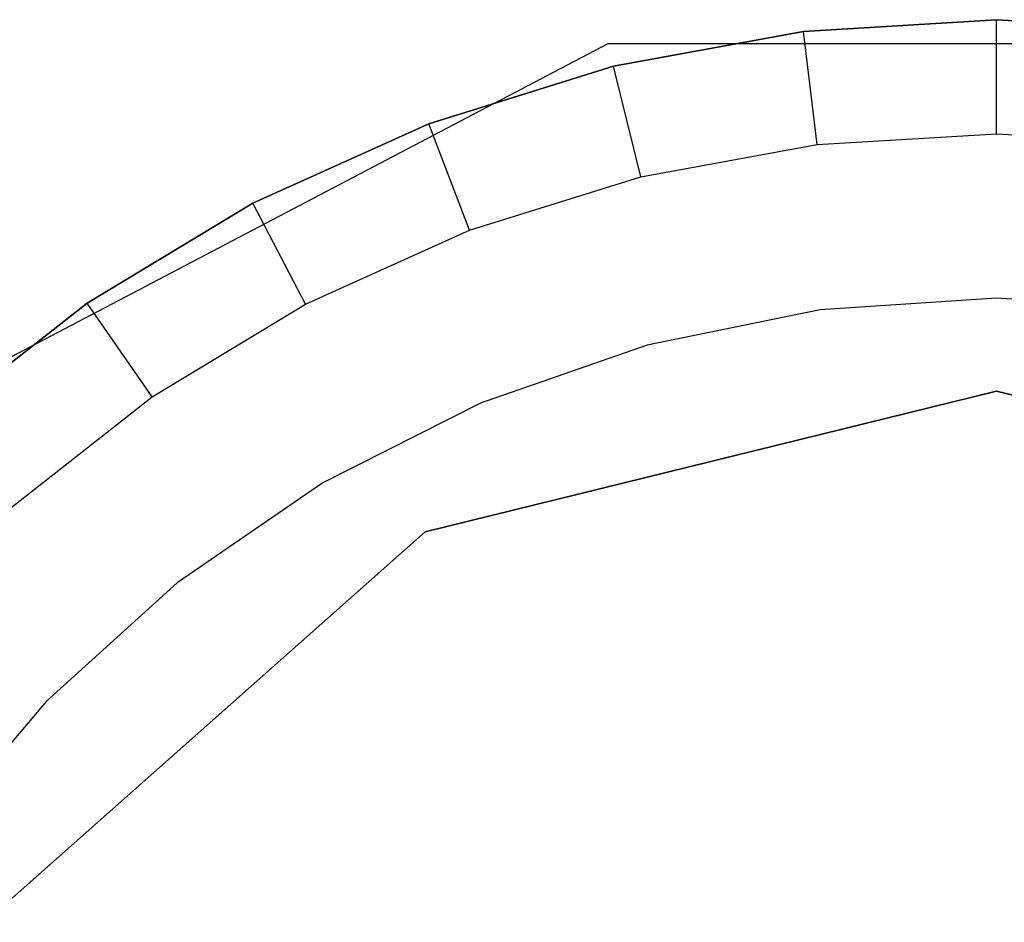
# Model space of a CAD drawing. Extents: x 0.3 to 7.1, y -3.38 to 3.38.
# Tile 133 of 256: x 3.49 to 3.7, y 0.15 to 0.35. Entities that reach past the tile are written whole.
import ezdxf

# ---------------------------------------------------------------- set-up
doc = ezdxf.new("R2010")
doc.units = 0
doc.header["$LTSCALE"] = 2.54
doc.layers.get('0').update_dxf_attribs({"linetype": 'CONTINUOUS'})

# ---------------------------------------------------------------- blocks, each defined once
blk = doc.blocks.new('SINGLES_B_BB_STL')
at = {"color": 0}
for p, q in [((3.65471, 0.34248, 41.85186), (3.6963, 0.345, 41.85186)), ((3.6963, 0.345, 41.37186), (3.65471, 0.34248, 41.37186)), ((3.65471, 0.34248, 41.85186), (3.6963, 0.345, 41.85186)), ((3.6963, 0.345, 41.37186), (3.65471, 0.34248, 41.37186)), ((3.73788, 0.34248, 41.37186), (3.6963, 0.345, 41.37186)), ((3.6963, 0.345, 41.85186), (3.6963, 0.345, 41.37186)), ((3.6963, 0.345, 41.85186), (3.73788, 0.34248, 41.85186)), ((3.6963, 0.345, 41.85186), (3.6963, 0.345, 41.37186)), ((3.6963, 0.345, 41.85186), (3.73788, 0.34248, 41.85186)), ((3.6963, 0.32044, 41.17186), (3.6963, 0.345, 41.37186)), ((3.73788, 0.34248, 41.37186), (3.6963, 0.345, 41.37186)), ((3.6963, 0.32044, 41.17186), (3.6963, 0.345, 41.37186)), ((3.61373, 0.33497, 41.85186), (3.65471, 0.34248, 41.85186)), ((3.65471, 0.34248, 41.37186), (3.61373, 0.33497, 41.37186)), ((3.61373, 0.33497, 41.85186), (3.65471, 0.34248, 41.85186)), ((3.65471, 0.34248, 41.37186), (3.61373, 0.33497, 41.37186)), ((3.65471, 0.34248, 41.85186), (3.65471, 0.34248, 41.37186)), ((3.65471, 0.34248, 41.85186), (3.65471, 0.34248, 41.37186)), ((3.65767, 0.31811, 41.17186), (3.65471, 0.34248, 41.37186)), ((3.65767, 0.31811, 41.17186), (3.65471, 0.34248, 41.37186)), ((3.61254, 0.33983, 11.13489), (3.46421, 0.26198, 11.13489)), ((3.61254, 0.33983, 41.93489), (3.46421, 0.26198, 41.93489)), ((3.61254, 0.33983, 11.13489), (3.46421, 0.26198, 11.13489)), ((3.61254, 0.33983, 41.93489), (3.46421, 0.26198, 41.93489)), ((3.78006, 0.33983, 11.13489), (3.61254, 0.33983, 11.13489)), ((3.78006, 0.33983, 41.93489), (3.61254, 0.33983, 41.93489)), ((3.61254, 0.33983, 41.93489), (3.61254, 0.33983, 11.13489)), ((3.78006, 0.33983, 11.13489), (3.61254, 0.33983, 11.13489)), ((3.61254, 0.33983, 41.93489), (3.61254, 0.33983, 11.13489)), ((3.78006, 0.33983, 41.93489), (3.61254, 0.33983, 41.93489)), ((3.57396, 0.32258, 41.85186), (3.61373, 0.33497, 41.85186)), ((3.61373, 0.33497, 41.37186), (3.57396, 0.32258, 41.37186)), ((3.57396, 0.32258, 41.85186), (3.61373, 0.33497, 41.85186)), ((3.61373, 0.33497, 41.37186), (3.57396, 0.32258, 41.37186)), ((3.61373, 0.33497, 41.85186), (3.61373, 0.33497, 41.37186)), ((3.61373, 0.33497, 41.85186), (3.61373, 0.33497, 41.37186)), ((3.61961, 0.31113, 41.17186), (3.61373, 0.33497, 41.37186)), ((3.61961, 0.31113, 41.17186), (3.61373, 0.33497, 41.37186)), ((3.53597, 0.30548, 41.85186), (3.57396, 0.32258, 41.85186)), ((3.57396, 0.32258, 41.37186), (3.53597, 0.30548, 41.37186)), ((3.53597, 0.30548, 41.85186), (3.57396, 0.32258, 41.85186)), ((3.57396, 0.32258, 41.37186), (3.53597, 0.30548, 41.37186)), ((3.57396, 0.32258, 41.85186), (3.57396, 0.32258, 41.37186)), ((3.57396, 0.32258, 41.85186), (3.57396, 0.32258, 41.37186)), ((3.58267, 0.29962, 41.17186), (3.57396, 0.32258, 41.37186)), ((3.58267, 0.29962, 41.17186), (3.57396, 0.32258, 41.37186)), ((3.65767, 0.31811, 41.17186), (3.6963, 0.32044, 41.17186)), ((3.65767, 0.31811, 41.17186), (3.6963, 0.32044, 41.17186)), ((3.6963, 0.32044, 41.17186), (3.73492, 0.31811, 41.17186)), ((3.6963, 0.32044, 41.17186), (3.73492, 0.31811, 41.17186)), ((3.61961, 0.31113, 41.17186), (3.65767, 0.31811, 41.17186)), ((3.61961, 0.31113, 41.17186), (3.65767, 0.31811, 41.17186)), ((3.58267, 0.29962, 41.17186), (3.61961, 0.31113, 41.17186)), ((3.58267, 0.29962, 41.17186), (3.61961, 0.31113, 41.17186)), ((3.50032, 0.28393, 41.85186), (3.53597, 0.30548, 41.85186)), ((3.53597, 0.30548, 41.37186), (3.50032, 0.28393, 41.37186)), ((3.50032, 0.28393, 41.85186), (3.53597, 0.30548, 41.85186)), ((3.53597, 0.30548, 41.37186), (3.50032, 0.28393, 41.37186)), ((3.53597, 0.30548, 41.85186), (3.53597, 0.30548, 41.37186)), ((3.53597, 0.30548, 41.85186), (3.53597, 0.30548, 41.37186)), ((3.54738, 0.28374, 41.17186), (3.53597, 0.30548, 41.37186)), ((3.54738, 0.28374, 41.17186), (3.53597, 0.30548, 41.37186)), ((3.54738, 0.28374, 41.17186), (3.58267, 0.29962, 41.17186)), ((3.54738, 0.28374, 41.17186), (3.58267, 0.29962, 41.17186)), ((3.6963, 0.285, 41.17186), (3.65831, 0.28246, 41.17186)), ((3.6963, 0.285, 41.17186), (3.65831, 0.28246, 41.17186)), ((3.6963, 0.285, 41.99186), (3.65831, 0.28246, 41.99186)), ((3.6963, 0.285, 41.99186), (3.65831, 0.28246, 41.99186)), ((3.73428, 0.28246, 41.17186), (3.6963, 0.285, 41.17186)), ((3.6963, 0.285, 41.99186), (3.6963, 0.285, 41.17186)), ((3.73428, 0.28246, 41.17186), (3.6963, 0.285, 41.17186)), ((3.73428, 0.28246, 41.99186), (3.6963, 0.285, 41.99186)), ((3.6963, 0.285, 41.99186), (3.6963, 0.285, 41.17186)), ((3.73428, 0.28246, 41.99186), (3.6963, 0.285, 41.99186)), ((3.46752, 0.25824, 41.85186), (3.50032, 0.28393, 41.85186)), ((3.50032, 0.28393, 41.37186), (3.46752, 0.25824, 41.37186)), ((3.46752, 0.25824, 41.85186), (3.50032, 0.28393, 41.85186)), ((3.50032, 0.28393, 41.37186), (3.46752, 0.25824, 41.37186)), ((3.50032, 0.28393, 41.85186), (3.50032, 0.28393, 41.37186)), ((3.50032, 0.28393, 41.85186), (3.50032, 0.28393, 41.37186)), ((3.51427, 0.26372, 41.17186), (3.50032, 0.28393, 41.37186)), ((3.51427, 0.26372, 41.17186), (3.50032, 0.28393, 41.37186)), ((3.51427, 0.26372, 41.17186), (3.54738, 0.28374, 41.17186)), ((3.51427, 0.26372, 41.17186), (3.54738, 0.28374, 41.17186)), ((3.65831, 0.28246, 41.17186), (3.621, 0.27487, 41.17186)), ((3.65831, 0.28246, 41.17186), (3.621, 0.27487, 41.17186)), ((3.65831, 0.28246, 41.99186), (3.621, 0.27487, 41.99186)), ((3.65831, 0.28246, 41.99186), (3.621, 0.27487, 41.99186)), ((3.65831, 0.28246, 41.17186), (3.65831, 0.28246, 41.99186)), ((3.65831, 0.28246, 41.17186), (3.65831, 0.28246, 41.99186)), ((3.621, 0.27487, 41.17186), (3.58504, 0.26239, 41.17186)), ((3.621, 0.27487, 41.17186), (3.58504, 0.26239, 41.17186)), ((3.621, 0.27487, 41.99186), (3.58504, 0.26239, 41.99186)), ((3.621, 0.27487, 41.99186), (3.58504, 0.26239, 41.99186)), ((3.621, 0.27487, 41.17186), (3.621, 0.27487, 41.99186)), ((3.621, 0.27487, 41.17186), (3.621, 0.27487, 41.99186)), ((3.48381, 0.23986, 41.17186), (3.51427, 0.26372, 41.17186)), ((3.48381, 0.23986, 41.17186), (3.51427, 0.26372, 41.17186)), ((3.57315, 0.23465, 166.92137), (3.6963, 0.265, 166.92137)), ((3.6963, 0.265, 41.82137), (3.57315, 0.23465, 41.82137)), ((3.57315, 0.23465, 166.92137), (3.6963, 0.265, 166.92137)), ((3.6963, 0.265, 41.82137), (3.57315, 0.23465, 41.82137)), ((3.6963, 0.265, 166.92137), (3.6963, 0.265, 41.82137)), ((3.6963, 0.265, 166.92137), (3.81945, 0.23465, 166.92137)), ((3.81945, 0.23465, 41.82137), (3.6963, 0.265, 41.82137)), ((3.6963, 0.265, 166.92137), (3.6963, 0.265, 41.82137)), ((3.6963, 0.265, 166.92137), (3.81945, 0.23465, 166.92137)), ((3.81945, 0.23465, 41.82137), (3.6963, 0.265, 41.82137)), ((3.58504, 0.26239, 41.17186), (3.55106, 0.24521, 41.17186)), ((3.58504, 0.26239, 41.17186), (3.55106, 0.24521, 41.17186)), ((3.58504, 0.26239, 41.99186), (3.55106, 0.24521, 41.99186)), ((3.58504, 0.26239, 41.99186), (3.55106, 0.24521, 41.99186)), ((3.58504, 0.26239, 41.17186), (3.58504, 0.26239, 41.99186)), ((3.58504, 0.26239, 41.17186), (3.58504, 0.26239, 41.99186)), ((3.55106, 0.24521, 41.17186), (3.51967, 0.22367, 41.17186)), ((3.55106, 0.24521, 41.17186), (3.51967, 0.22367, 41.17186)), ((3.55106, 0.24521, 41.99186), (3.51967, 0.22367, 41.99186)), ((3.55106, 0.24521, 41.99186), (3.51967, 0.22367, 41.99186)), ((3.55106, 0.24521, 41.17186), (3.55106, 0.24521, 41.99186)), ((3.55106, 0.24521, 41.17186), (3.55106, 0.24521, 41.99186)), ((3.47821, 0.15054, 166.92137), (3.57315, 0.23465, 166.92137)), ((3.57315, 0.23465, 41.82137), (3.47821, 0.15054, 41.82137)), ((3.47821, 0.15054, 166.92137), (3.57315, 0.23465, 166.92137)), ((3.57315, 0.23465, 41.82137), (3.47821, 0.15054, 41.82137)), ((3.57315, 0.23465, 166.92137), (3.57315, 0.23465, 41.82137)), ((3.57315, 0.23465, 166.92137), (3.57315, 0.23465, 41.82137)), ((3.51967, 0.22367, 41.17186), (3.49143, 0.19813, 41.17186)), ((3.51967, 0.22367, 41.17186), (3.49143, 0.19813, 41.17186)), ((3.51967, 0.22367, 41.99186), (3.49143, 0.19813, 41.99186)), ((3.51967, 0.22367, 41.99186), (3.49143, 0.19813, 41.99186)), ((3.51967, 0.22367, 41.17186), (3.51967, 0.22367, 41.99186)), ((3.51967, 0.22367, 41.17186), (3.51967, 0.22367, 41.99186)), ((3.49143, 0.19813, 41.17186), (3.46685, 0.16906, 41.17186)), ((3.49143, 0.19813, 41.17186), (3.46685, 0.16906, 41.17186)), ((3.49143, 0.19813, 41.99186), (3.46685, 0.16906, 41.99186)), ((3.49143, 0.19813, 41.99186), (3.46685, 0.16906, 41.99186)), ((3.49143, 0.19813, 41.17186), (3.49143, 0.19813, 41.99186)), ((3.49143, 0.19813, 41.17186), (3.49143, 0.19813, 41.99186))]:
    blk.add_line(p, q, dxfattribs=at)

msp = doc.modelspace()

# ---------------------------------------------------------------- block references
at = {"color": 0}
msp.add_blockref('SINGLES_B_BB_STL', (0, 0), dxfattribs=at)

doc.saveas('drawing.dxf')
